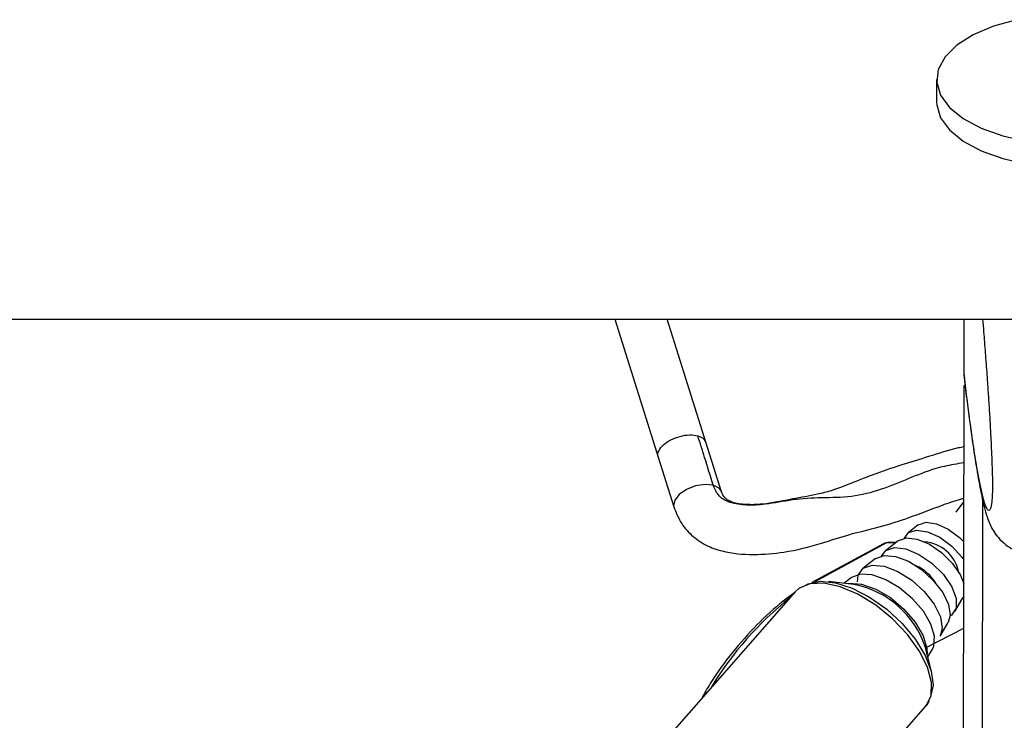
# Model space of a CAD drawing. Header units: millimetres. Extents: x 20 to 23339, y 40 to 19992.
# Tile 111 of 154: x 15170 to 15304, y 6558 to 6653. Entities that reach past the tile are written whole.
import ezdxf

# ---------------------------------------------------------------- set-up
doc = ezdxf.new("R2010")
doc.units = ezdxf.units.MM
doc.header["$LTSCALE"] = 2

msp = doc.modelspace()

# ---------------------------------------------------------------- linework, layer by layer
at = {"color": 7, "linetype": 'Continuous', "lineweight": 25}
for p, q in [((15294.66, 6645.06), (15294.66, 6641.98)), ((12775.31, 6612.47), (15315.21, 6612.47)), ((15250.94, 6612.47), (15256.88, 6593.59)), ((15263.36, 6595.64), (15258.07, 6612.47)), ((15298.41, 6604.92), (15298.42, 6612.47)), ((15298.41, 6604.92), (15298.41, 6604.91)), ((15298.41, 6604.91), (15298.47, 6604.27)), ((15298.2, 6446.56), (15298.41, 6603.46)), ((15265.44, 6589.03), (15263.32, 6595.77)), ((15256.84, 6593.73), (15258.96, 6586.99)), ((15292.16, 6584.52), (15290.79, 6583.45)), ((15289.43, 6582.37), (15287.72, 6581.03)), ((15287.43, 6581.97), (15277.71, 6576.7)), ((15289.11, 6582.12), (15288.03, 6582.12)), ((15286.36, 6579.95), (15284.65, 6578.61)), ((15283.06, 6577.35), (15282.1, 6576.6)), ((15275.94, 6575.89), (15275.45, 6575.45)), ((15276.18, 6576.07), (15276.06, 6576)), ((15283.4, 6576.45), (15279.99, 6576.84)), ((15275.45, 6575.45), (15254.3, 6551.36)), ((15297.14, 6572.75), (15298.25, 6574.62)), ((15298.36, 6574.84), (15298.25, 6574.62)), ((15295.14, 6569.4), (15296.25, 6571.26)), ((15293.98, 6564.55), (15293.16, 6567.88)), ((15293.47, 6566.61), (15294.09, 6567.65)), ((15274.33, 6538.41), (15293.18, 6559.87))]:
    msp.add_line(p, q, dxfattribs=at)
at = {"color": 8, "linetype": 'Continuous', "lineweight": 25}
for p, q in [((15297.31, 6586.26), (15298.39, 6587.67)), ((15300.76, 6441.74), (15300.96, 6587.84)), ((15287.88, 6582.08), (15278.14, 6576.8)), ((15289.06, 6582.08), (15287.88, 6582.08)), ((15293.17, 6567.84), (15298.37, 6570.5))]:
    msp.add_line(p, q, dxfattribs=at)
at = {"color": 7, "linetype": 'Continuous', "lineweight": 25, "flags": 128}
for points in [[(15305.55, 6653.18), (15302.38, 6652.29), (15299.63, 6651.12), (15297.41, 6649.72), (15295.81, 6648.14), (15294.89, 6646.43), (15294.68, 6644.68), (15295.19, 6642.93)], [(15295.19, 6642.93), (15296.41, 6641.27), (15298.28, 6639.75), (15300.74, 6638.44), (15303.68, 6637.38), (15307, 6636.61)], [(15294.66, 6641.98), (15294.68, 6641.6), (15295.19, 6639.86)], [(15295.19, 6639.86), (15296.41, 6638.2), (15298.28, 6636.68), (15300.73, 6635.36), (15303.68, 6634.3), (15307, 6633.53), (15310.56, 6633.09), (15314.24, 6632.99), (15317.89, 6633.23), (15321.37, 6633.81), (15324.55, 6634.7), (15327.3, 6635.87), (15329.51, 6637.27), (15331.11, 6638.85), (15332.04, 6640.56), (15332.26, 6641.93)], [(15290.3, 6582.74), (15290.83, 6583.48), (15291.94, 6583.83), (15293.43, 6583.61), (15295.11, 6582.85), (15296.74, 6581.64), (15298.11, 6580.16), (15298.38, 6579.78)], [(15292.2, 6584.55), (15293.24, 6584.89), (15294.65, 6584.68), (15296.23, 6583.96), (15297.77, 6582.82), (15298.38, 6582.22)], [(15289.47, 6582.41), (15290.56, 6582.77), (15292.03, 6582.6), (15293.69, 6581.91), (15295.34, 6580.78), (15296.8, 6579.35), (15297.87, 6577.79), (15298.37, 6576.57)], [(15287.19, 6580.3), (15287.77, 6581.06), (15288.93, 6581.46), (15290.49, 6581.27), (15292.27, 6580.53), (15294.04, 6579.33), (15295.59, 6577.8), (15296.73, 6576.14), (15297.34, 6574.54), (15297.33, 6573.2), (15296.7, 6572.27), (15296.52, 6572.16)], [(15288.03, 6582.12), (15287.96, 6582.11), (15287.88, 6582.08)], [(15286.4, 6579.99), (15287.55, 6580.39), (15289.08, 6580.26), (15290.83, 6579.59), (15292.61, 6578.46), (15294.22, 6577), (15295.5, 6575.37), (15296.3, 6573.73), (15296.53, 6572.27), (15296.25, 6571.26)], [(15283.91, 6576.8), (15284.03, 6577.69), (15284.7, 6578.65)], [(15284.7, 6578.65), (15285.92, 6579.08), (15287.54, 6578.93), (15289.39, 6578.22), (15291.28, 6577.03), (15292.99, 6575.48), (15294.34, 6573.75), (15295.19, 6572.02), (15295.43, 6570.47), (15295.14, 6569.4)], [(15294.09, 6567.65), (15294.27, 6568.04), (15294.38, 6569.4), (15293.9, 6571.04), (15292.88, 6572.79), (15291.41, 6574.49), (15289.64, 6575.98), (15287.75, 6577.09), (15285.91, 6577.73), (15284.31, 6577.84), (15283.11, 6577.39), (15283.06, 6577.35)], [(15293.18, 6559.87), (15293.24, 6559.94), (15293.91, 6561.33), (15293.98, 6563.11), (15293.44, 6565.18), (15292.32, 6567.41), (15290.71, 6569.65), (15288.69, 6571.77), (15286.4, 6573.63), (15283.97, 6575.11), (15281.57, 6576.13), (15279.34, 6576.61), (15277.43, 6576.53), (15275.94, 6575.89)], [(15276.71, 6576.25), (15277.22, 6576.53), (15278.89, 6576.88), (15280.93, 6576.68), (15283.2, 6575.94), (15285.57, 6574.72), (15287.89, 6573.07), (15290.01, 6571.12), (15291.79, 6568.98), (15293.13, 6566.78), (15293.95, 6564.67), (15294.18, 6562.77), (15293.82, 6561.21), (15293.79, 6561.14)]]:
    msp.add_lwpolyline(points, dxfattribs=at)
at = {"color": 8, "linetype": 'Continuous', "lineweight": 25, "flags": 128}
for points in [[(15264.32, 6589.91), (15263.2, 6590.03), (15261.92, 6589.83), (15260.69, 6589.36), (15259.69, 6588.68), (15259.07, 6587.9), (15258.92, 6587.14), (15258.96, 6586.99)], [(15265.42, 6589.11), (15265.12, 6589.51), (15264.32, 6589.91)], [(15282.49, 6576.55), (15282.78, 6576.6), (15284.46, 6576.49), (15286.39, 6575.82), (15288.38, 6574.65), (15290.23, 6573.09), (15291.77, 6571.3), (15292.85, 6569.46), (15293.35, 6567.74), (15293.38, 6566.99)]]:
    msp.add_lwpolyline(points, dxfattribs=at)
at = {"color": 7, "linetype": 'Continuous', "lineweight": 25}
for centre, radius, start, end in [((15292.66, 6577.15), 5.09, 11.939, 85.4606), ((15289.22, 6573.24), 6.33, 32.2143, 65.1852), ((15280.98, 6563.86), 12.82, 18.2649, 79.1347)]:
    msp.add_arc(centre, radius, start, end, dxfattribs=at)
at = {"color": 8, "linetype": 'Continuous', "lineweight": 25}
msp.add_arc((15303.47, 6538.59), 46.09, 128.5899, 148.8096, dxfattribs=at)
at = {"color": 7, "linetype": 'Continuous', "lineweight": 25}
msp.add_ellipse((15288.37, 6580.2), major_axis=(-0.93, 1.77), ratio=0.663275, start_param=5.949734, end_param=6.293418, dxfattribs=at)
for points, knots in [([(15300.91, 6612.47), (15300.96, 6611.9), (15301.08, 6610.44), (15301.28, 6607.93), (15301.48, 6605.28), (15301.65, 6602.83), (15301.8, 6600.61), (15301.93, 6598.28), (15302.05, 6596.09), (15302.14, 6594.09), (15302.2, 6592.64), (15302.24, 6591.47), (15302.25, 6590.73), (15302.26, 6590.09), (15302.26, 6589.61), (15302.25, 6589.15), (15302.24, 6588.73), (15302.22, 6588.27), (15302.2, 6588.06), (15302.19, 6587.93)], [0, 0, 0, 0, 0.082596, 0.212149, 0.342079, 0.429909, 0.517994, 0.607282, 0.697317, 0.755726, 0.815102, 0.842383, 0.870196, 0.888331, 0.907081, 0.922497, 0.94536, 0.968784, 1, 1, 1, 1]), ([(15298.44, 6604.27), (15298.51, 6603.73), (15298.69, 6602.15), (15298.88, 6600.74), (15299.01, 6599.82)], [0, 0, 0, 0, 0.340251, 1, 1, 1, 1]), ([(15299.01, 6599.82), (15299.1, 6599.09), (15299.4, 6596.79), (15299.88, 6593.49), (15300.49, 6589.9), (15301.01, 6587.42), (15301.45, 6585.86), (15301.8, 6584.88), (15302.19, 6584.03), (15302.8, 6583.06), (15303.75, 6582.06), (15304.72, 6581.33), (15305.4, 6581.14), (15305.53, 6581.1)], [0, 0, 0, 0, 0.0933722, 0.2937865, 0.4809659, 0.679982, 0.7803325, 0.8375033, 0.883801, 0.9191108, 0.9543072, 0.9910153, 1, 1, 1, 1]), ([(15264.32, 6589.91), (15263.93, 6591.18), (15263.24, 6593.42), (15262.52, 6595.67), (15262.2, 6596.65)], [0, 0, 0, 0, 0.563193, 1, 1, 1, 1]), ([(15298.4, 6595.14), (15298.14, 6595.09), (15296.56, 6594.8), (15293.74, 6593.83), (15289.79, 6592.67), (15286.11, 6591.39), (15282.94, 6590.14), (15280.52, 6589.19), (15278, 6588.55), (15274.87, 6588.05), (15271.6, 6587.33), (15268.83, 6587.24), (15267.2, 6587.46), (15266.3, 6587.86), (15265.72, 6588.32), (15265.56, 6588.74), (15265.44, 6589.03)], [0, 0, 0, 0, 0.023213, 0.14101, 0.246443, 0.362588, 0.461201, 0.528394, 0.582716, 0.677699, 0.793678, 0.855742, 0.912164, 0.934487, 0.954584, 1, 1, 1, 1]), ([(15258.96, 6586.99), (15259.23, 6586.29), (15259.79, 6584.86), (15261.3, 6583.07), (15263.26, 6581.73), (15266.1, 6580.69), (15269.74, 6580.42), (15274.28, 6580.76), (15278.61, 6581.86), (15282.84, 6583.31), (15286.86, 6584.19), (15291.14, 6585.56), (15294.69, 6586.96), (15297.26, 6587.87), (15298.24, 6588.13), (15298.39, 6588.17)], [0, 0, 0, 0, 0.054284, 0.11169, 0.168925, 0.222751, 0.321916, 0.415965, 0.535059, 0.622939, 0.719069, 0.813545, 0.928356, 0.988887, 1, 1, 1, 1]), ([(15288.03, 6582.12), (15287.85, 6582.11), (15287.62, 6582.1), (15287.44, 6581.95), (15287.4, 6581.92)], [0, 0, 0, 0, 0.7638875, 1, 1, 1, 1]), ([(15275.28, 6575.24), (15274.79, 6574.89), (15273.04, 6573.61), (15270.19, 6571.01), (15266.87, 6567.25), (15264.38, 6563.89), (15263.13, 6561.66), (15262.76, 6560.99)], [0, 0, 0, 0, 0.100463, 0.362311, 0.62469, 0.887637, 1, 1, 1, 1]), ([(15293.1, 6559.9), (15293.32, 6560.08), (15293.56, 6560.27), (15293.65, 6560.56), (15293.66, 6560.59)], [0, 0, 0, 0, 0.899933, 1, 1, 1, 1])]:
    msp.add_open_spline(points, degree=3, knots=knots, dxfattribs=at)
at = {"color": 8, "linetype": 'Continuous', "lineweight": 25}
for points, knots in [([(15302.19, 6587.93), (15302.18, 6587.82), (15302.15, 6587.44), (15302.08, 6587.08), (15302, 6586.75), (15301.87, 6586.47), (15301.68, 6586.45), (15301.43, 6586.83), (15301.19, 6587.51), (15300.9, 6588.54), (15300.58, 6589.98), (15300.17, 6592.15), (15299.71, 6595), (15299.24, 6598.31), (15298.8, 6601.63), (15298.54, 6603.82), (15298.41, 6604.92)], [0, 0, 0, 0, 0.011737, 0.038767, 0.065119, 0.09164, 0.158763, 0.226645, 0.29176, 0.357099, 0.449067, 0.541322, 0.670998, 0.801133, 0.900489, 1, 1, 1, 1]), ([(15256.88, 6593.74), (15256.85, 6593.79), (15256.69, 6594.04), (15256.89, 6594.64), (15257.49, 6595.43), (15258.53, 6596.13), (15259.79, 6596.61), (15261.12, 6596.83), (15261.84, 6596.71), (15262.2, 6596.65)], [0, 0, 0, 0, 0.034029, 0.195024, 0.356019, 0.517015, 0.67801, 0.839005, 1, 1, 1, 1]), ([(15262.2, 6596.65), (15262.51, 6596.54), (15263.06, 6596.34), (15263.21, 6595.93), (15263.28, 6595.76)], [0, 0, 0, 0, 0.559094, 1, 1, 1, 1]), ([(15298.4, 6592.96), (15297.94, 6592.89), (15296.65, 6592.7), (15294.07, 6592.14), (15290.81, 6590.79), (15287.11, 6589.26), (15283.06, 6588.21), (15279.09, 6588.25), (15275.19, 6588.05), (15271.77, 6587.29), (15268.9, 6587.16), (15266.7, 6587.44), (15264.96, 6588.36), (15264.54, 6589.39), (15264.32, 6589.91)], [0, 0, 0, 0, 0.040936, 0.114474, 0.216191, 0.323912, 0.436973, 0.551016, 0.661353, 0.762877, 0.833549, 0.895963, 0.946788, 1, 1, 1, 1])]:
    msp.add_open_spline(points, degree=3, knots=knots, dxfattribs=at)

doc.saveas('drawing.dxf')
